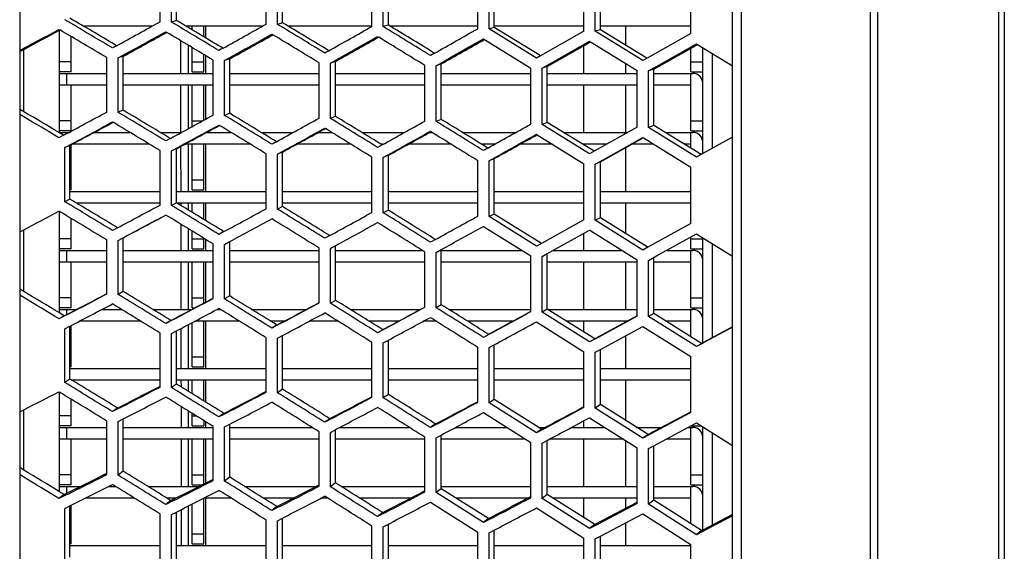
# Model space of a CAD drawing. Header units: millimetres. Extents: x 0 to 420, y -341 to 792.
# Tile 15 of 256: x 60.58 to 69.03, y 85.44 to 90.01. Entities that reach past the tile are written whole.
import ezdxf

# ---------------------------------------------------------------- set-up
doc = ezdxf.new("R2010")
doc.units = ezdxf.units.MM
doc.header["$LTSCALE"] = 23.1
doc.layers.get('0').update_dxf_attribs({"linetype": 'CONTINUOUS'})
doc.layers.add('06___PRT_ALL_SURFS', color=7, linetype='CONTINUOUS')

msp = doc.modelspace()

# ---------------------------------------------------------------- linework, layer by layer
at = {"color": 7, "linetype": 'Continuous'}
for p, q in [((69.0345, 123.5638), (69.0345, 61.6238)), ((68.9842, 123.5206), (68.9842, 61.667)), ((67.9446, 122.9524), (67.9446, 62.2352)), ((66.7745, 122.8659), (66.7745, 63.1815)), ((67.8854, 62.2517), (67.8854, 122.9359)), ((66.699, 62.4133), (66.699, 122.7743)), ((60.579, 121.3109), (60.579, 63.8767)), ((61.7845, 89.9873), (61.7845, 90.457)), ((61.8823, 89.9852), (61.8823, 90.4553)), ((62.6957, 89.9674), (62.6957, 90.4407)), ((62.7931, 89.9653), (62.7931, 90.439)), ((63.6039, 89.9476), (63.6039, 90.4244)), ((63.7011, 89.9455), (63.7011, 90.4227)), ((64.5122, 89.9277), (64.5122, 90.4082)), ((64.6097, 89.9256), (64.6097, 90.4064)), ((65.4239, 89.9078), (65.4239, 90.3919)), ((65.5219, 89.9057), (65.5219, 90.3901)), ((66.342, 89.8878), (66.342, 90.3754)), ((61.9263, 89.9986), (61.8823, 89.9852)), ((62.8371, 89.9787), (62.7931, 89.9653)), ((60.9165, 89.9224), (60.9253, 89.9172)), ((60.9199, 89.0345), (60.9199, 89.9142)), ((61.7145, 89.9486), (61.129, 89.9486)), ((61.8334, 89.9017), (61.8425, 89.8963)), ((62.6621, 89.9486), (62.0102, 89.9486)), ((62.0249, 89.9486), (62.0249, 89.9398)), ((62.0589, 89.9196), (62.0589, 89.9486)), ((62.1609, 89.8586), (62.1609, 89.9486)), ((62.1742, 89.9486), (62.1742, 89.8506)), ((63.6039, 89.9486), (62.887, 89.9486)), ((63.7451, 89.9588), (63.7011, 89.9455)), ((64.5122, 89.9486), (63.762, 89.9486)), ((64.6537, 89.939), (64.6097, 89.9256)), ((65.0163, 89.6757), (64.6097, 89.9256)), ((65.4239, 89.9486), (64.6537, 89.9486)), ((65.4239, 89.9078), (65.0514, 89.6957)), ((65.5659, 89.9191), (65.5219, 89.9057)), ((65.9311, 89.654), (65.5219, 89.9057)), ((66.3429, 89.9486), (65.5659, 89.9486)), ((65.7855, 89.7847), (65.7855, 89.9486)), ((66.342, 89.8878), (65.9663, 89.6739)), ((61.0219, 89.5576), (61.0219, 89.8602)), ((61.9597, 89.8258), (61.9601, 89.5439)), ((62.7444, 89.8812), (62.7536, 89.8756)), ((63.6525, 89.8607), (63.6618, 89.855)), ((64.5609, 89.8402), (64.5703, 89.8345)), ((64.5703, 89.8345), (64.9674, 89.5902)), ((65.1326, 89.6261), (65.4728, 89.8197)), ((65.4728, 89.8197), (65.4823, 89.8139)), ((65.4823, 89.8139), (65.8819, 89.5678)), ((66.0489, 89.6043), (66.3914, 89.7989)), ((66.3914, 89.7989), (66.4008, 89.7932)), ((60.6139, 89.2149), (60.6139, 89.7497)), ((61.4116, 89.7819), (61.3759, 89.7624)), ((61.425, 89.677), (61.4926, 89.714)), ((62.0249, 89.7869), (62.0249, 89.544)), ((62.0589, 89.5576), (62.0589, 89.7665)), ((62.3249, 89.7604), (62.2894, 89.7406)), ((63.2339, 89.7389), (63.1986, 89.719)), ((64.1417, 89.7173), (64.1065, 89.6974)), ((65.4249, 89.544), (65.4249, 89.7814)), ((66.3429, 89.5576), (66.3429, 89.7604)), ((66.4008, 89.7932), (66.699, 89.61)), ((66.4449, 88.8553), (66.4449, 89.7661)), ((66.5287, 88.9023), (66.5287, 89.7146)), ((61.0219, 89.6426), (60.9199, 89.6426)), ((61.3268, 89.2125), (61.3268, 89.6794)), ((61.469, 89.6921), (61.425, 89.677)), ((61.425, 89.2098), (61.425, 89.677)), ((62.0589, 89.6426), (62.1609, 89.6426)), ((62.1609, 89.5576), (62.1609, 89.7051)), ((62.1742, 89.6971), (62.1742, 89.544)), ((62.2406, 89.1866), (62.2406, 89.657)), ((62.3822, 89.6697), (62.3382, 89.6547)), ((62.3382, 89.1838), (62.3382, 89.6547)), ((63.1499, 89.1607), (63.1499, 89.6348)), ((63.2912, 89.6474), (63.2472, 89.6324)), ((63.2472, 89.1579), (63.2472, 89.6324)), ((65.0514, 89.6957), (65.0163, 89.6757)), ((65.9663, 89.6739), (65.9311, 89.654)), ((65.9663, 89.6739), (65.9311, 89.654)), ((66.3429, 89.6426), (66.4449, 89.6426)), ((61.0219, 89.5576), (60.9199, 89.5576)), ((62.0589, 89.5576), (62.1609, 89.5576)), ((64.0578, 89.1349), (64.0578, 89.6125)), ((64.1991, 89.6251), (64.1551, 89.6101)), ((64.1551, 89.1321), (64.1551, 89.6101)), ((64.9674, 89.109), (64.9674, 89.5902)), ((65.0651, 89.5878), (65.1326, 89.6261)), ((65.0651, 89.5878), (65.1048, 89.6104)), ((65.1091, 89.6028), (65.0651, 89.5878)), ((65.0651, 89.1062), (65.0651, 89.5878)), ((65.7855, 89.544), (65.7855, 89.6272)), ((65.8819, 89.083), (65.8819, 89.5678)), ((65.9803, 89.5654), (66.0489, 89.6043)), ((65.9803, 89.5654), (66.02, 89.5879)), ((66.0243, 89.5804), (65.9803, 89.5654)), ((65.9803, 89.0802), (65.9803, 89.5654)), ((66.02, 89.5879), (66.0489, 89.6043)), ((66.3429, 89.5576), (66.4449, 89.5576)), ((60.9199, 89.544), (61.3268, 89.544)), ((60.9843, 89.442), (60.9843, 89.544)), ((61.469, 89.544), (62.2406, 89.544)), ((62.3822, 89.544), (63.1499, 89.544)), ((63.2912, 89.544), (64.0578, 89.544)), ((64.1991, 89.544), (64.9674, 89.544)), ((65.1091, 89.544), (65.8819, 89.544)), ((66.0243, 89.544), (66.3599, 89.544)), ((66.3429, 89.051), (66.3429, 89.544)), ((61.3268, 89.442), (60.9199, 89.442)), ((61.0219, 89.051), (61.0219, 89.442)), ((62.2406, 89.442), (61.469, 89.442)), ((61.9602, 89.4419), (61.9607, 89.0373)), ((62.0249, 89.442), (62.0249, 89.0683)), ((62.0589, 89.0869), (62.0589, 89.442)), ((62.1609, 89.1428), (62.1609, 89.442)), ((62.1742, 89.442), (62.1742, 89.1501)), ((63.1499, 89.442), (62.3822, 89.442)), ((64.0578, 89.442), (63.2912, 89.442)), ((64.9674, 89.442), (64.1991, 89.442)), ((65.8819, 89.442), (65.1091, 89.442)), ((65.4249, 89.0374), (65.4249, 89.442)), ((65.7855, 89.0374), (65.7855, 89.442)), ((66.3429, 89.442), (66.0243, 89.442)), ((61.469, 89.2272), (61.425, 89.2098)), ((60.6139, 89.1713), (60.579, 89.1919)), ((60.6139, 89.1713), (60.579, 89.1919)), ((61.0219, 89.136), (60.9199, 89.136)), ((61.3759, 89.1271), (61.381, 89.1241)), ((62.0589, 89.136), (62.1485, 89.136)), ((62.3822, 89.2012), (62.3382, 89.1838)), ((63.2912, 89.1754), (63.2472, 89.1579)), ((64.1991, 89.1495), (64.1551, 89.1321)), ((65.1091, 89.1237), (65.0651, 89.1062)), ((66.3429, 89.136), (66.4449, 89.136)), ((61.0219, 89.051), (60.9199, 89.051)), ((60.9199, 89.0374), (61.0016, 89.0374)), ((60.9843, 89.0281), (60.9843, 89.0374)), ((61.2193, 89.0374), (61.5254, 89.0374)), ((61.7862, 89.0374), (61.9682, 89.0374)), ((62.1848, 89.0374), (62.3933, 89.0374)), ((62.2894, 89.1005), (62.2948, 89.0973)), ((62.6527, 89.0374), (62.9276, 89.0374)), ((63.1438, 89.0374), (63.2583, 89.0374)), ((63.1986, 89.074), (63.2041, 89.0706)), ((63.5169, 89.0374), (63.8835, 89.0374)), ((64.1001, 89.0374), (64.1229, 89.0374)), ((64.1065, 89.0476), (64.1121, 89.0441)), ((64.3815, 89.0374), (64.84, 89.0374)), ((65.4728, 88.8533), (65.0651, 89.1062)), ((65.249, 89.0374), (65.8008, 89.0374)), ((65.8819, 89.083), (65.5117, 88.8751)), ((66.0243, 89.0976), (65.9803, 89.0802)), ((66.3914, 88.8254), (65.9803, 89.0802)), ((66.122, 89.0374), (66.3599, 89.0374)), ((66.3429, 89.051), (66.4449, 89.051)), ((66.3429, 88.9011), (66.3429, 89.0374)), ((60.9561, 89.0131), (60.9165, 88.9918)), ((61.8728, 88.9854), (61.8334, 88.964)), ((62.7835, 88.9579), (62.7444, 88.9363)), ((62.7835, 88.9578), (62.7444, 88.9363)), ((65.0163, 89.021), (65.022, 89.0175)), ((65.0163, 89.021), (65.022, 89.0175)), ((65.022, 89.0175), (65.4239, 88.768)), ((65.5902, 88.8032), (65.9311, 88.9944)), ((65.9311, 88.9944), (65.9368, 88.9909)), ((65.9311, 88.9944), (65.9368, 88.9909)), ((65.9368, 88.9909), (66.342, 88.7395)), ((66.699, 88.9976), (66.4449, 88.8553)), ((60.9658, 88.9067), (61.0337, 88.943)), ((61.0098, 88.9258), (60.9658, 88.9067)), ((60.9658, 88.4425), (60.9658, 88.9067)), ((61.0219, 88.5444), (61.0219, 88.9322)), ((61.6948, 88.9354), (61.0279, 88.9354)), ((61.7845, 88.4138), (61.7845, 88.8812)), ((61.8823, 88.8782), (61.9497, 88.9148)), ((61.9263, 88.8972), (61.8823, 88.8782)), ((61.8823, 88.4104), (61.8823, 88.8782)), ((61.9609, 88.9159), (61.9615, 88.5307)), ((62.5607, 88.9354), (61.9969, 88.9354)), ((62.0249, 88.9354), (62.0249, 88.5308)), ((62.0589, 88.5444), (62.0589, 88.9354)), ((62.1609, 88.5444), (62.1609, 88.9354)), ((62.1742, 88.9354), (62.1742, 88.5308)), ((62.7931, 88.8499), (62.8601, 88.8868)), ((62.8371, 88.8689), (62.7931, 88.8499)), ((63.4242, 88.9354), (62.9583, 88.9354)), ((63.6915, 88.9304), (63.6525, 88.9087)), ((63.6965, 88.9354), (63.6833, 88.9354)), ((64.2879, 88.9354), (63.9163, 88.9354)), ((64.6581, 88.9354), (64.547, 88.9354)), ((64.5999, 88.9028), (64.5609, 88.881)), ((64.5999, 88.9028), (64.5609, 88.881)), ((65.1544, 88.9354), (64.8747, 88.9354)), ((65.6192, 88.9354), (65.4142, 88.9354)), ((65.4249, 88.9288), (65.4249, 88.9354)), ((65.5117, 88.8751), (65.4728, 88.8533)), ((65.5117, 88.8751), (65.4728, 88.8533)), ((65.7855, 88.5308), (65.7855, 88.9064)), ((66.0262, 88.9354), (65.8374, 88.9354)), ((66.3429, 88.9354), (66.2873, 88.9354)), ((62.6957, 88.3819), (62.6957, 88.8529)), ((62.7931, 88.3785), (62.7931, 88.8499)), ((63.6039, 88.3501), (63.6039, 88.8246)), ((63.7011, 88.8216), (63.7682, 88.8589)), ((63.7451, 88.8407), (63.7011, 88.8216)), ((63.7011, 88.3467), (63.7011, 88.8216)), ((64.5122, 88.3183), (64.5122, 88.7964)), ((64.6097, 88.7933), (64.6769, 88.8309)), ((64.6537, 88.8124), (64.6097, 88.7933)), ((64.6097, 88.3149), (64.6097, 88.7933)), ((65.5219, 88.765), (65.5902, 88.8032)), ((65.5219, 88.765), (65.5635, 88.7883)), ((65.5659, 88.784), (65.5219, 88.765)), ((66.4449, 88.8553), (66.3914, 88.8254)), ((65.4239, 88.2864), (65.4239, 88.768)), ((65.5219, 88.2829), (65.5219, 88.765)), ((66.342, 88.2542), (66.342, 88.7395)), ((61.0219, 88.6294), (61.0098, 88.6294)), ((62.0589, 88.6294), (62.1609, 88.6294)), ((61.0219, 88.5444), (61.0098, 88.5444)), ((61.0098, 88.5308), (61.7845, 88.5308)), ((61.9263, 88.5308), (62.6957, 88.5308)), ((62.0589, 88.5444), (62.1609, 88.5444)), ((62.8371, 88.5308), (63.6039, 88.5308)), ((63.7451, 88.5308), (64.5122, 88.5308)), ((64.6537, 88.5308), (65.4239, 88.5308)), ((65.5659, 88.5308), (66.3429, 88.5308)), ((61.0098, 88.464), (60.9658, 88.4425)), ((60.9165, 88.3608), (60.9199, 88.3588)), ((61.7845, 88.4288), (61.0687, 88.4288)), ((61.9263, 88.4319), (61.8823, 88.4104)), ((62.6957, 88.4288), (61.9314, 88.4288)), ((61.9617, 88.4288), (61.9617, 88.4104)), ((62.0249, 88.4288), (62.0249, 88.3722)), ((62.0589, 88.3515), (62.0589, 88.4288)), ((62.1609, 88.2896), (62.1609, 88.4288)), ((62.1742, 88.4288), (62.1742, 88.2814)), ((62.8371, 88.4), (62.7931, 88.3785)), ((63.6039, 88.4288), (62.8371, 88.4288)), ((63.7451, 88.3682), (63.7011, 88.3467)), ((64.5122, 88.4288), (63.7451, 88.4288)), ((65.4239, 88.4288), (64.6537, 88.4288)), ((66.3429, 88.4288), (65.5659, 88.4288)), ((65.7855, 88.1678), (65.7855, 88.4288)), ((60.9199, 87.4871), (60.9199, 88.3588)), ((61.0219, 88.0378), (61.0219, 88.2976)), ((62.7444, 88.2955), (62.746, 88.2945)), ((64.6537, 88.3363), (64.6097, 88.3149)), ((65.0163, 88.061), (64.6097, 88.3149)), ((65.4239, 88.2864), (65.0589, 88.0845)), ((65.5659, 88.3044), (65.5219, 88.2829)), ((65.9311, 88.0271), (65.5219, 88.2829)), ((60.579, 88.1836), (60.6139, 88.2019)), ((60.6139, 87.6703), (60.6139, 88.2018)), ((61.4193, 88.2186), (61.3759, 88.1956)), ((61.9619, 88.2497), (61.9623, 88.0241)), ((62.0249, 88.2113), (62.0249, 88.0242)), ((63.6525, 88.2631), (63.6543, 88.2619)), ((64.5609, 88.2306), (64.5629, 88.2294)), ((64.5629, 88.2294), (64.9674, 87.9766)), ((65.1326, 88.01), (65.4728, 88.198)), ((65.4728, 88.198), (65.4748, 88.1968)), ((65.4728, 88.198), (65.4748, 88.1968)), ((65.4748, 88.1968), (65.8819, 87.9421)), ((66.342, 88.2542), (65.9737, 88.0506)), ((61.0219, 88.1228), (60.9199, 88.1228)), ((61.3268, 87.6497), (61.3268, 88.1138)), ((61.425, 88.1101), (61.4926, 88.1459)), ((61.425, 87.6456), (61.425, 88.1101)), ((62.0589, 88.0378), (62.0589, 88.1906)), ((62.0589, 88.1228), (62.1609, 88.1228)), ((62.1609, 88.0378), (62.1609, 88.1282)), ((62.1742, 88.12), (62.1742, 88.0242)), ((62.3325, 88.185), (62.2894, 88.1618)), ((62.3382, 88.0756), (62.4054, 88.1118)), ((63.2414, 88.1515), (63.1986, 88.1282)), ((64.1492, 88.1181), (64.1065, 88.0946)), ((65.4249, 88.0242), (65.4249, 88.1693)), ((66.0489, 87.9762), (66.3914, 88.1652)), ((66.3429, 88.0378), (66.3429, 88.1363)), ((66.3429, 88.1228), (66.4449, 88.1228)), ((66.3914, 88.1652), (66.4449, 88.1318)), ((66.4449, 87.2294), (66.4449, 88.1318)), ((66.4449, 88.1318), (66.699, 87.9732)), ((61.0219, 88.0378), (60.9199, 88.0378)), ((60.9199, 88.0242), (61.3268, 88.0242)), ((60.9843, 87.9222), (60.9843, 88.0242)), ((61.469, 88.0242), (62.2406, 88.0242)), ((62.0589, 88.0378), (62.1609, 88.0378)), ((62.2406, 87.6117), (62.2406, 88.0793)), ((62.3382, 88.0756), (62.382, 88.0992)), ((62.3822, 88.0987), (62.3382, 88.0756)), ((62.3382, 87.6077), (62.3382, 88.0756)), ((62.3822, 88.0242), (63.1499, 88.0242)), ((63.1499, 87.5739), (63.1499, 88.0451)), ((63.2472, 88.0414), (63.3142, 88.0779)), ((63.2912, 88.0645), (63.2472, 88.0414)), ((63.2472, 87.5699), (63.2472, 88.0414)), ((63.2912, 88.0242), (64.0364, 88.0242)), ((64.1551, 88.0072), (64.2223, 88.044)), ((64.1551, 88.0072), (64.1987, 88.0311)), ((64.1991, 88.0303), (64.1551, 88.0072)), ((64.1991, 88.0242), (64.8913, 88.0242)), ((65.0589, 88.0845), (65.0163, 88.061)), ((65.1606, 88.0242), (65.7508, 88.0242)), ((65.9737, 88.0506), (65.9311, 88.0271)), ((65.9737, 88.0506), (65.9311, 88.0271)), ((66.1387, 88.0242), (66.3599, 88.0242)), ((66.3429, 88.0378), (66.4449, 88.0378)), ((66.3429, 87.5312), (66.3429, 88.0242)), ((66.5287, 87.2747), (66.5287, 88.0795)), ((64.0578, 87.5361), (64.0578, 88.0108)), ((64.1551, 87.5321), (64.1551, 88.0072)), ((64.9674, 87.4983), (64.9674, 87.9766)), ((65.0651, 87.9729), (65.1326, 88.01)), ((65.0651, 87.9729), (65.1086, 87.9969)), ((65.1091, 87.996), (65.0651, 87.9729)), ((65.0651, 87.4943), (65.0651, 87.9729)), ((65.8819, 87.4603), (65.8819, 87.9421)), ((65.9803, 87.9384), (66.0489, 87.9762)), ((66.0243, 87.9615), (65.9803, 87.9384)), ((65.9803, 87.4562), (65.9803, 87.9384)), ((61.3268, 87.9222), (60.9199, 87.9222)), ((61.0219, 87.5312), (61.0219, 87.9222)), ((62.2406, 87.9222), (61.469, 87.9222)), ((61.9625, 87.9222), (61.9632, 87.5176)), ((62.0249, 87.9222), (62.0249, 87.5176)), ((62.0589, 87.5312), (62.0589, 87.9222)), ((62.1609, 87.5718), (62.1609, 87.9222)), ((62.1742, 87.9222), (62.1742, 87.5788)), ((63.1499, 87.9222), (62.3822, 87.9222)), ((64.0578, 87.9222), (63.2912, 87.9222)), ((64.9674, 87.9222), (64.1991, 87.9222)), ((65.8819, 87.9222), (65.1091, 87.9222)), ((65.4249, 87.5176), (65.4249, 87.9222)), ((65.7855, 87.5176), (65.7855, 87.9222)), ((66.3429, 87.9222), (66.0243, 87.9222)), ((60.6139, 87.6183), (60.579, 87.6392)), ((60.6139, 87.6183), (60.579, 87.6392)), ((61.0219, 87.6162), (60.9199, 87.6162)), ((61.469, 87.6711), (61.425, 87.6456)), ((62.0589, 87.6162), (62.1609, 87.6162)), ((62.3822, 87.6331), (62.3382, 87.6077)), ((66.3429, 87.6162), (66.4449, 87.6162)), ((61.0219, 87.5312), (60.9199, 87.5312)), ((60.9199, 87.5176), (61.0671, 87.5176)), ((60.9843, 87.4749), (60.9843, 87.5176)), ((61.2868, 87.5176), (61.4525, 87.5176)), ((61.7218, 87.5176), (62.0581, 87.5176)), ((62.0589, 87.5312), (62.084, 87.5312)), ((62.2744, 87.5176), (62.3024, 87.5176)), ((62.5702, 87.5176), (63.041, 87.5176)), ((63.2912, 87.5953), (63.2472, 87.5699)), ((63.4166, 87.5176), (64.0202, 87.5176)), ((64.1991, 87.5576), (64.1551, 87.5321)), ((64.2632, 87.5176), (64.9674, 87.5176)), ((65.1091, 87.5197), (65.0651, 87.4943)), ((65.1126, 87.5176), (65.8819, 87.5176)), ((66.0243, 87.5176), (66.3599, 87.5176)), ((66.3429, 87.5312), (66.4449, 87.5312)), ((66.3429, 87.2822), (66.3429, 87.5176)), ((60.9844, 87.4712), (60.9165, 87.436)), ((60.9605, 87.4626), (60.9165, 87.436)), ((61.9008, 87.4316), (61.8334, 87.396)), ((65.4728, 87.2376), (65.0651, 87.4943)), ((65.8819, 87.4603), (65.5411, 87.2747)), ((66.0243, 87.4817), (65.9803, 87.4562)), ((66.3914, 87.1976), (65.9803, 87.4562)), ((60.9658, 87.3507), (61.0098, 87.3735)), ((60.9658, 86.89), (60.9658, 87.3507)), ((61.0219, 87.0246), (61.0219, 87.3779)), ((61.6195, 87.4156), (61.0909, 87.4156)), ((61.8774, 87.4227), (61.8334, 87.396)), ((61.9635, 87.3529), (61.9641, 87.011)), ((62.0249, 87.3853), (62.0249, 87.011)), ((62.0589, 87.0246), (62.0589, 87.4033)), ((62.4676, 87.4156), (62.0821, 87.4156)), ((62.1609, 87.0246), (62.1609, 87.4156)), ((62.1742, 87.4156), (62.1742, 87.011)), ((62.8496, 87.4156), (62.7357, 87.4156)), ((62.8114, 87.3922), (62.7444, 87.3564)), ((62.7884, 87.3831), (62.7444, 87.3564)), ((63.3134, 87.4156), (63.0654, 87.4156)), ((63.8308, 87.4156), (63.5807, 87.4156)), ((63.7195, 87.353), (63.6525, 87.3169)), ((64.1594, 87.4156), (64.0453, 87.4156)), ((64.8116, 87.4156), (64.4265, 87.4156)), ((65.0163, 87.4103), (65.4239, 87.1536)), ((65.7965, 87.4156), (65.2755, 87.4156)), ((65.4249, 87.322), (65.4249, 87.4156)), ((65.5659, 87.1731), (65.9311, 87.3716)), ((65.7855, 87.4096), (65.7855, 87.4156)), ((65.9311, 87.3716), (66.342, 87.1129)), ((66.3429, 87.4156), (66.1299, 87.4156)), ((66.699, 87.3646), (66.4603, 87.235)), ((61.7845, 86.8506), (61.7845, 87.3145)), ((61.8823, 87.3102), (61.9263, 87.3334)), ((61.8823, 86.8459), (61.8823, 87.3102)), ((62.6957, 86.8067), (62.6957, 87.2742)), ((62.7931, 87.2699), (62.8371, 87.2934)), ((62.7931, 86.802), (62.7931, 87.2699)), ((63.6977, 87.3412), (63.6525, 87.3169)), ((64.6282, 87.3138), (64.5609, 87.2773)), ((65.5411, 87.2747), (65.4728, 87.2376)), ((65.7855, 87.011), (65.7855, 87.2924)), ((63.6039, 86.763), (63.6039, 87.2341)), ((63.7011, 87.2298), (63.7451, 87.2534)), ((63.7011, 86.7583), (63.7011, 87.2298)), ((64.5122, 86.7193), (64.5122, 87.1939)), ((64.6097, 87.1896), (64.6537, 87.2134)), ((64.6097, 87.1896), (64.6537, 87.2134)), ((64.6097, 86.7146), (64.6097, 87.1896)), ((66.4603, 87.235), (66.3914, 87.1976)), ((66.4366, 87.2221), (66.3914, 87.1976)), ((66.4603, 87.235), (66.4366, 87.2221)), ((61.0219, 87.1096), (61.0098, 87.1096)), ((62.0589, 87.1096), (62.1609, 87.1096)), ((65.4239, 86.6755), (65.4239, 87.1536)), ((65.5219, 87.1492), (65.5659, 87.1731)), ((65.5219, 87.1492), (65.5659, 87.1731)), ((65.5219, 86.6707), (65.5219, 87.1492)), ((66.342, 86.6313), (66.342, 87.1129)), ((61.0219, 87.0246), (61.0098, 87.0246)), ((61.0098, 87.011), (61.7845, 87.011)), ((61.9263, 87.011), (62.6957, 87.011)), ((62.0589, 87.0246), (62.1609, 87.0246)), ((62.8371, 87.011), (63.6039, 87.011)), ((63.7451, 87.011), (64.5122, 87.011)), ((64.6537, 87.011), (65.4239, 87.011)), ((65.5659, 87.011), (66.3429, 87.011)), ((61.0098, 86.9195), (60.9658, 86.89)), ((61.7845, 86.909), (61.0271, 86.909)), ((61.9263, 86.8754), (61.8823, 86.8459)), ((62.6957, 86.909), (61.9263, 86.909)), ((61.9642, 86.909), (61.9643, 86.852)), ((62.0249, 86.909), (62.0249, 86.8148)), ((62.0589, 86.7939), (62.0589, 86.909)), ((62.1609, 86.731), (62.1609, 86.909)), ((62.1742, 86.909), (62.1742, 86.7228)), ((63.6039, 86.909), (62.8371, 86.909)), ((64.5122, 86.909), (63.7451, 86.909)), ((65.4239, 86.909), (64.6537, 86.909)), ((66.3429, 86.909), (65.5659, 86.909)), ((65.7855, 86.5618), (65.7855, 86.909)), ((60.9165, 86.8096), (60.9199, 86.8075)), ((60.9199, 85.9521), (60.9199, 86.8075)), ((62.8371, 86.8315), (62.7931, 86.802)), ((63.7451, 86.7878), (63.7011, 86.7583)), ((61.0219, 86.518), (61.0219, 86.7454)), ((61.4435, 86.6743), (61.3759, 86.6395)), ((61.4199, 86.6702), (61.3759, 86.6395)), ((61.9646, 86.6838), (61.965, 86.5044)), ((64.6537, 86.7441), (64.6097, 86.7146)), ((65.0163, 86.4573), (64.6097, 86.7146)), ((65.4239, 86.6755), (65.0837, 86.4933)), ((65.5659, 86.7002), (65.5219, 86.6707)), ((65.9311, 86.4115), (65.5219, 86.6707)), ((60.579, 86.6384), (60.6139, 86.656)), ((60.6139, 86.1378), (60.6139, 86.656)), ((61.0219, 86.603), (60.9199, 86.603)), ((61.4232, 86.6638), (61.3759, 86.6395)), ((62.0249, 86.6465), (62.0249, 86.5044)), ((62.0589, 86.518), (62.0589, 86.6254)), ((62.0589, 86.603), (62.0951, 86.603)), ((62.3566, 86.6288), (62.2894, 86.5938)), ((62.3334, 86.6245), (62.2894, 86.5938)), ((62.3366, 86.6184), (62.2894, 86.5938)), ((64.5609, 86.6317), (64.9674, 86.3742)), ((65.4728, 86.5871), (65.8819, 86.3278)), ((66.342, 86.6313), (65.9997, 86.4481)), ((61.0219, 86.518), (60.9199, 86.518)), ((60.9199, 86.5044), (61.3268, 86.5044)), ((60.9843, 86.4024), (60.9843, 86.5044)), ((61.3268, 86.099), (61.3268, 86.559)), ((61.425, 86.554), (61.469, 86.5766)), ((61.425, 86.0936), (61.425, 86.554)), ((61.469, 86.5044), (62.2406, 86.5044)), ((62.0589, 86.518), (62.1609, 86.518)), ((62.1609, 86.5622), (62.1609, 86.518)), ((62.1742, 86.5539), (62.1742, 86.5044)), ((62.2406, 86.0491), (62.2406, 86.5126)), ((62.3382, 86.5077), (62.3822, 86.5306)), ((62.3382, 86.0437), (62.3382, 86.5077)), ((62.3822, 86.5044), (63.0895, 86.5044)), ((63.2656, 86.5836), (63.1986, 86.5483)), ((63.2426, 86.579), (63.1986, 86.5483)), ((63.3285, 86.5044), (63.9248, 86.5044)), ((64.1736, 86.5385), (64.1065, 86.5028)), ((64.1505, 86.5335), (64.1065, 86.5028)), ((64.3224, 86.5044), (64.762, 86.5044)), ((65.0342, 86.5044), (65.0912, 86.5044)), ((65.3183, 86.5044), (65.6034, 86.5044)), ((65.4249, 86.5044), (65.4249, 86.5614)), ((65.8765, 86.5044), (66.0922, 86.5044)), ((66.0243, 86.3463), (66.3914, 86.5423)), ((66.3205, 86.5044), (66.3599, 86.5044)), ((66.3429, 86.0114), (66.3429, 86.5044)), ((66.3459, 86.518), (66.4298, 86.518)), ((66.3914, 86.5423), (66.4449, 86.5085)), ((66.4449, 85.6227), (66.4449, 86.5085)), ((66.4449, 86.5085), (66.699, 86.3477)), ((63.1499, 85.9994), (63.1499, 86.4665)), ((63.2472, 86.4615), (63.2912, 86.4847)), ((63.2472, 86.4615), (63.2912, 86.4847)), ((63.2472, 85.9941), (63.2472, 86.4615)), ((64.0578, 85.9498), (64.0578, 86.4204)), ((64.1551, 86.4155), (64.1991, 86.4388)), ((64.1551, 86.4155), (64.1991, 86.4388)), ((65.0837, 86.4933), (65.0163, 86.4573)), ((65.0603, 86.488), (65.0163, 86.4573)), ((65.0632, 86.4824), (65.0163, 86.4573)), ((65.9997, 86.4481), (65.9311, 86.4115)), ((65.9751, 86.4422), (65.9311, 86.4115)), ((65.9781, 86.4366), (65.9311, 86.4115)), ((66.5287, 85.6664), (66.5287, 86.4554)), ((61.3268, 86.4024), (60.9199, 86.4024)), ((61.0219, 86.0114), (61.0219, 86.4024)), ((62.2406, 86.4024), (61.469, 86.4024)), ((61.9651, 86.4024), (61.9659, 85.9978)), ((62.0249, 86.4024), (62.0249, 85.9978)), ((62.0589, 86.0114), (62.0589, 86.4024)), ((62.1609, 86.0194), (62.1609, 86.4024)), ((62.1742, 86.4024), (62.1742, 86.0262)), ((63.1499, 86.4024), (62.3822, 86.4024)), ((64.0578, 86.4024), (63.2912, 86.4024)), ((64.1551, 85.9445), (64.1551, 86.4155)), ((64.923, 86.4024), (64.1991, 86.4024)), ((64.9674, 85.9001), (64.9674, 86.3742)), ((65.0651, 86.3693), (65.1091, 86.3927)), ((65.0651, 85.8948), (65.0651, 86.3693)), ((65.7643, 86.4024), (65.1272, 86.4024)), ((65.4249, 85.9978), (65.4249, 86.4024)), ((65.7855, 85.9978), (65.7855, 86.389)), ((65.9803, 86.3228), (66.0243, 86.3463)), ((65.9803, 86.3228), (66.0243, 86.3463)), ((66.3429, 86.4024), (66.1295, 86.4024)), ((65.8819, 85.8502), (65.8819, 86.3278)), ((65.9803, 85.8448), (65.9803, 86.3228)), ((60.6139, 86.0774), (60.579, 86.0986)), ((61.0219, 86.0964), (60.9199, 86.0964)), ((61.469, 86.1271), (61.425, 86.0936)), ((62.0589, 86.0964), (62.1609, 86.0964)), ((66.3429, 86.0964), (66.4449, 86.0964)), ((61.0219, 86.0114), (60.9199, 86.0114)), ((60.9199, 85.9978), (61.102, 85.9978)), ((60.9843, 85.9392), (60.9843, 85.9978)), ((61.3446, 85.9978), (61.4016, 85.9978)), ((61.6793, 85.9978), (62.1185, 85.9978)), ((62.0589, 86.0114), (62.1452, 86.0114)), ((62.3822, 86.0772), (62.3382, 86.0437)), ((62.5099, 85.9978), (63.1261, 85.9978)), ((63.2912, 86.0276), (63.2472, 85.9941)), ((63.3387, 85.9978), (64.0578, 85.9978)), ((64.1991, 85.9978), (64.9674, 85.9978)), ((65.1091, 85.9978), (65.8819, 85.9978)), ((66.0243, 85.9978), (66.3599, 85.9978)), ((66.3429, 86.0114), (66.4449, 86.0114)), ((66.3429, 85.6764), (66.3429, 85.9978)), ((60.9605, 85.9274), (60.9165, 85.8927)), ((60.9844, 85.9267), (60.9165, 85.8927)), ((64.1991, 85.978), (64.1551, 85.9445)), ((64.5609, 85.6866), (64.1551, 85.9445)), ((65.1091, 85.9283), (65.0651, 85.8948)), ((60.9658, 85.8076), (61.0098, 85.8296)), ((61.0219, 85.5048), (61.0219, 85.8356)), ((61.5667, 85.8958), (61.142, 85.8958)), ((61.8774, 85.8755), (61.8334, 85.8408)), ((61.9008, 85.8751), (61.8334, 85.8408)), ((61.9175, 85.8958), (61.8446, 85.8958)), ((62.0249, 85.8277), (62.0249, 85.4912)), ((62.0589, 85.5048), (62.0589, 85.845)), ((62.3971, 85.8958), (62.1582, 85.8958)), ((62.1609, 85.5048), (62.1609, 85.8958)), ((62.1742, 85.8958), (62.1742, 85.4912)), ((62.9283, 85.8958), (62.6735, 85.8958)), ((63.2255, 85.8958), (63.1659, 85.8958)), ((63.9339, 85.8958), (63.5009, 85.8958)), ((64.1065, 85.8626), (64.5122, 85.6046)), ((64.9393, 85.8958), (64.3292, 85.8958)), ((65.4728, 85.635), (65.0651, 85.8948)), ((65.8819, 85.8958), (65.1603, 85.8958)), ((65.4249, 85.728), (65.4249, 85.8958)), ((65.8819, 85.8502), (65.5411, 85.6708)), ((65.7855, 85.8101), (65.7855, 85.8958)), ((66.0243, 85.8783), (65.9803, 85.8448)), ((66.3914, 85.5831), (65.9803, 85.8448)), ((66.3429, 85.8958), (66.0243, 85.8958)), ((60.9658, 85.3514), (60.9658, 85.8076)), ((61.7845, 85.3014), (61.7845, 85.7608)), ((61.8823, 85.7552), (61.9263, 85.7775)), ((61.8823, 85.7552), (61.9263, 85.7775)), ((61.8823, 85.2954), (61.8823, 85.7552)), ((61.9663, 85.7979), (61.9669, 85.4912)), ((62.7884, 85.824), (62.7444, 85.7893)), ((62.8114, 85.8239), (62.7444, 85.7893)), ((63.7195, 85.7729), (63.6525, 85.738)), ((63.6965, 85.7726), (63.6525, 85.738)), ((65.0163, 85.8122), (65.4239, 85.5524)), ((65.5659, 85.5698), (65.9311, 85.7616)), ((65.9311, 85.7616), (66.342, 85.4998)), ((66.699, 85.7444), (66.4603, 85.6192)), ((62.6957, 85.2457), (62.6957, 85.7086)), ((62.7931, 85.703), (62.8371, 85.7257)), ((62.7931, 85.2398), (62.7931, 85.703)), ((63.6039, 85.1902), (63.6039, 85.6566)), ((63.7011, 85.651), (63.7451, 85.6739)), ((64.6282, 85.7218), (64.5609, 85.6866)), ((64.6049, 85.7212), (64.5609, 85.6866)), ((64.6097, 85.7121), (64.5609, 85.6866)), ((65.5411, 85.6708), (65.4728, 85.635)), ((65.5168, 85.6697), (65.4728, 85.635)), ((65.5216, 85.6606), (65.4728, 85.635)), ((65.7855, 85.4912), (65.7855, 85.6851)), ((61.0219, 85.5898), (61.0098, 85.5898)), ((62.0589, 85.5898), (62.1609, 85.5898)), ((63.7011, 85.1843), (63.7011, 85.651)), ((64.5122, 85.1347), (64.5122, 85.6046)), ((64.6097, 85.599), (64.6537, 85.622)), ((64.6097, 85.599), (64.6537, 85.622)), ((64.6097, 85.1288), (64.6097, 85.599)), ((66.4603, 85.6192), (66.3914, 85.5831)), ((66.4354, 85.6177), (66.3914, 85.5831)), ((66.4603, 85.6192), (66.4449, 85.6111)), ((61.0219, 85.5048), (61.0098, 85.5048)), ((61.0098, 85.4912), (61.7845, 85.4912)), ((61.9263, 85.4912), (62.6957, 85.4912)), ((62.0589, 85.5048), (62.1609, 85.5048)), ((62.8371, 85.4912), (63.6039, 85.4912)), ((63.7451, 85.4912), (64.5122, 85.4912)), ((64.6537, 85.4912), (65.4239, 85.4912)), ((65.4239, 85.079), (65.4239, 85.5524)), ((65.5219, 85.5468), (65.5659, 85.5698)), ((65.5219, 85.5468), (65.5659, 85.5698)), ((65.5219, 85.073), (65.5219, 85.5468)), ((65.5659, 85.4912), (66.3429, 85.4912)), ((66.342, 85.0229), (66.342, 85.4998))]:
    msp.add_line(p, q, dxfattribs=at)
for centre, radius, start, end in [((5.3639, -4.3743), 109.5402, 59.247065, 59.496342), ((14.2732, 175.809), 98.0953, 298.720449, 298.969123), ((-4.3278, -20.7035), 128.9797, 58.902628, 59.113587), ((6.6727, 189.8466), 114.5183, 299.075924, 299.288393), ((19.4659, 166.1086), 86.7323, 298.295755, 298.549281), ((5.5469, -4.0551), 109.0759, 59.243811, 59.488901), ((13.9805, 176.4029), 98.8553, 298.726119, 298.951623), ((-4.0354, -20.1889), 128.2913, 58.895124, 59.102595), ((-18.7757, -44.8018), 157.5298, 58.642699, 58.815265), ((-4.4579, 210.1506), 138.1346, 299.343356, 299.519549), ((-42.0205, -83.2671), 202.9277, 58.467692, 58.601873), ((-21.8442, 241.5591), 174.4978, 299.522283, 299.662187), ((6.6225, 190.025), 114.7974, 299.03473, 299.266832), ((-18.2901, -43.9472), 156.45, 58.630854, 58.800717), ((-4.5739, 210.483), 138.5806, 299.301048, 299.493369), ((-41.1466, -81.7392), 201.0706, 58.451425, 58.583751), ((-22.093, 242.1848), 175.2648, 299.478824, 299.631326), ((66.3599, 89.459), 0.085, 0, 90), ((18.6802, 167.9991), 89.5883, 298.157123, 298.426328), ((-1.2136, -15.335), 121.8736, 58.84773, 59.071824), ((6.8543, -1.8143), 105.681, 59.232186, 59.422941), ((18.471, 168.447), 90.1802, 298.162477, 298.409368), ((-0.9395, -14.868), 121.2361, 58.843968, 59.066535), ((12.66, 179.4069), 102.9463, 298.557681, 298.791034), ((-13.7169, -36.0703), 146.5366, 58.547614, 58.733579), ((4.0802, 195.4297), 121.5827, 298.870161, 299.067533), ((-33.1715, -68.0566), 184.4261, 58.33164, 58.479454), ((-8.7596, 219.1316), 149.0018, 299.093977, 299.255309), ((12.3452, 180.0634), 103.7722, 298.55574, 298.769522), ((-13.2754, -35.3131), 145.5637, 58.539596, 58.724405), ((3.5943, 196.4201), 122.7837, 298.860895, 299.041399), ((-32.4124, -66.7561), 182.8236, 58.319278, 58.466385), ((-9.5496, 220.7075), 150.8627, 299.077367, 299.224492), ((-29.5141, 257.1017), 192.739, 299.228748, 299.354035), ((66.3599, 88.9524), 0.085, 0, 90), ((-30.9194, 259.8473), 195.9215, 299.204733, 299.318484), ((22.0834, 161.9327), 83.1916, 297.590775, 297.826192), ((1.4605, -10.8446), 115.7532, 58.827718, 59.064663), ((17.5247, 170.7749), 93.5002, 297.999254, 298.25302), ((-9.4569, -28.8636), 137.268, 58.488221, 58.687325), ((10.7969, 183.6699), 108.5047, 298.356851, 298.57499), ((-25.9777, -55.878), 169.3818, 58.232024, 58.393231), ((1.7053, -10.4403), 115.1852, 58.827637, 59.063907), ((17.3024, 171.2665), 94.1372, 297.996862, 298.23205), ((-9.0409, -28.1685), 136.3621, 58.483946, 58.684441), ((10.4572, 184.3988), 109.4066, 298.347505, 298.549402), ((-25.3075, -54.753), 167.9762, 58.223497, 58.38543), ((1.0481, 202.1004), 129.8166, 298.625728, 298.808128), ((-53.2124, -100.0897), 221.759, 58.059532, 58.182867), ((-13.9196, 230.0931), 162.0236, 298.805389, 298.952001), ((0.5114, 203.2216), 131.1574, 298.609407, 298.777858), ((-51.9909, -98.0429), 219.2791, 58.046658, 58.170836), ((-14.8225, 231.9328), 164.1708, 298.782047, 298.916996), ((66.3599, 87.9392), 0.085, 0, 90), ((3.2127, -8.0042), 111.5283, 58.842532, 59.024031), ((21.4743, 163.6407), 85.807, 297.416346, 297.674173), ((-5.8386, -22.8784), 129.383, 58.46382, 58.675781), ((16.1102, 174.2185), 98.1262, 297.817043, 298.041639), ((-20.0373, -45.9914), 156.9536, 58.168192, 58.342532), ((21.4529, 163.7547), 86.0165, 297.379083, 297.654039), ((-5.4839, -22.2995), 128.609, 58.46325, 58.676571), ((16.0532, 174.4214), 98.4311, 297.777749, 298.016895), ((-19.4627, -45.045), 155.751, 58.163447, 58.339179), ((8.5204, 188.946), 115.155, 298.129111, 298.32027), ((-42.5815, -82.3993), 200.223, 57.955447, 58.092162), ((-2.703, 210.4456), 139.8704, 298.351929, 298.509514), ((66.3599, 87.4326), 0.085, 0, 90), ((8.4058, 189.2874), 115.6094, 298.087569, 298.290852), ((-41.5779, -80.7424), 198.19, 57.946434, 58.084568), ((-2.9189, 211.0209), 140.5791, 298.30795, 298.475365), ((-20.4883, 244.1766), 178.4678, 298.485032, 298.609019), ((-20.9056, 245.198), 179.665, 298.438514, 298.570094), ((-2.7451, -17.8886), 122.628, 58.473675, 58.698191), ((20.5473, 166.1755), 89.4033, 297.221746, 297.46774), ((-15.0707, -37.8814), 146.556, 58.139459, 58.326656), ((24.6763, 157.8282), 79.7308, 296.79095, 297.034831), ((-2.4618, -17.4397), 122.003, 58.476755, 58.700667), ((20.5182, 166.3221), 89.6454, 297.181376, 297.443509), ((-14.5873, -37.1014), 145.5437, 58.138433, 58.32699), ((14.5831, 178.0917), 103.188, 297.57931, 297.791903), ((-34.0433, -68.3919), 182.9274, 57.887244, 58.037082), ((6.0166, 194.9474), 122.5568, 297.84766, 298.026659), ((14.5131, 178.3424), 103.5416, 297.536773, 297.763), ((-33.2284, -67.0668), 181.2767, 57.882037, 58.033265), ((5.8786, 195.3649), 123.0898, 297.802752, 297.993028), ((-64.6796, -117.2846), 240.9752, 57.707955, 57.82189), ((-6.9451, 220.1457), 151.3563, 298.02623, 298.171545), ((-7.2081, 220.8563), 152.2073, 297.97881, 298.133137), ((-28.7769, 262.487), 199.559, 298.064652, 298.183064), ((66.3599, 86.4194), 0.085, 0, 90), ((24.2172, 159.3943), 82.1543, 296.585873, 296.853182), ((-10.8771, -31.1788), 137.7695, 58.14511, 58.344863), ((-0.7027, -14.7304), 117.9912, 58.517701, 58.689858), ((24.209, 159.4977), 82.3486, 296.544378, 296.82946), ((-10.4672, -30.5322), 136.91, 58.147724, 58.348804), ((19.4789, 169.173), 93.4781, 296.988793, 297.222799), ((-27.0617, -57.1202), 168.7847, 57.854255, 58.016939), ((12.82, 182.6694), 108.9871, 297.302655, 297.50311), ((-53.3652, -98.9724), 218.6574, 57.64494, 57.770564), ((66.3599, 85.9128), 0.085, 0, 90), ((19.4411, 169.3569), 93.7577, 296.945222, 297.19441), ((-26.3896, -56.0458), 167.4231, 57.85278, 58.016824), ((12.735, 182.9766), 109.3982, 297.256794, 297.469994), ((-52.1624, -97.0386), 216.2854, 57.639281, 57.766293), ((3.0865, 202.1151), 131.194, 297.526787, 297.693518), ((2.9199, 202.6254), 131.8232, 297.478452, 297.655628), ((-12.0454, 232.0072), 165.1613, 297.660689, 297.793644), ((-12.369, 232.8916), 166.1951, 297.609783, 297.750939)]:
    msp.add_arc(centre, radius, start, end, dxfattribs=at)
for points in [[(64.5609, 88.881), (64.4258, 88.9649), (64.2905, 89.0486), (64.1551, 89.1321)], [(64.1121, 89.0441), (64.2456, 88.9616), (64.3789, 88.8791), (64.5122, 88.7964)], [(64.5609, 87.2773), (64.4258, 87.3624), (64.2905, 87.4473), (64.1551, 87.5321)], [(64.1065, 87.4488), (64.2418, 87.3639), (64.377, 87.279), (64.5122, 87.1939)], [(64.1065, 86.5028), (63.9714, 86.5881), (63.8363, 86.6733), (63.7011, 86.7583)]]:
    msp.add_open_spline(points, degree=3, dxfattribs=at)
at = {"layer": '06___PRT_ALL_SURFS', "color": 7, "linetype": 'Continuous'}
for p, q in [((61.9263, 89.9986), (61.9263, 90.4662)), ((62.8371, 89.9787), (62.8371, 90.4499)), ((63.7451, 89.9588), (63.7451, 90.4337)), ((64.6537, 89.939), (64.6537, 90.4174)), ((65.5659, 89.9191), (65.5659, 90.4011)), ((60.9207, 89.9147), (60.9253, 89.9172)), ((60.9207, 89.9147), (60.9253, 89.9172)), ((61.8378, 89.8938), (61.8425, 89.8963)), ((65.0348, 89.7059), (64.6537, 89.939)), ((65.9496, 89.6842), (65.5659, 89.9191)), ((62.7489, 89.873), (62.7536, 89.8756)), ((62.7489, 89.873), (62.7536, 89.8756)), ((63.6572, 89.8524), (63.6618, 89.855)), ((64.5657, 89.8318), (64.5703, 89.8345)), ((65.1091, 89.6028), (65.4776, 89.8112)), ((65.4776, 89.8112), (65.4823, 89.8139)), ((60.579, 89.731), (60.6139, 89.7497)), ((61.4116, 89.7819), (61.3937, 89.7925)), ((62.3249, 89.7604), (62.3075, 89.7708)), ((62.3249, 89.7604), (62.3075, 89.7708)), ((63.2339, 89.7389), (63.2169, 89.7492)), ((64.1417, 89.7173), (64.1249, 89.7276)), ((64.1417, 89.7173), (64.1249, 89.7276)), ((66.0243, 89.5804), (66.3961, 89.7906)), ((66.3961, 89.7906), (66.4008, 89.7932)), ((61.469, 89.2272), (61.469, 89.6921)), ((62.3822, 89.2012), (62.3822, 89.6697)), ((63.2912, 89.1754), (63.2912, 89.6474)), ((65.0514, 89.6957), (65.0348, 89.7059)), ((65.9663, 89.6739), (65.9496, 89.6842)), ((64.1991, 89.1495), (64.1991, 89.6251)), ((65.1091, 89.1237), (65.1091, 89.6028)), ((66.0243, 89.0976), (66.0243, 89.5804)), ((60.6139, 89.2149), (60.579, 89.2354)), ((60.6139, 89.2149), (60.579, 89.2354)), ((65.5117, 88.8751), (65.1091, 89.1237)), ((62.292, 89.0958), (62.2948, 89.0973)), ((63.2013, 89.0691), (63.2041, 89.0706)), ((63.2013, 89.0691), (63.2041, 89.0706)), ((64.1093, 89.0425), (64.1121, 89.0441)), ((66.4303, 88.8472), (66.0243, 89.0976)), ((60.9561, 89.0131), (60.9199, 89.0345)), ((65.0191, 89.0159), (65.022, 89.0175)), ((65.5659, 88.784), (65.9339, 88.9893)), ((65.9339, 88.9893), (65.9368, 88.9909)), ((61.0098, 88.464), (61.0098, 88.9258)), ((61.9263, 88.4319), (61.9263, 88.8972)), ((62.8371, 88.4), (62.8371, 88.8689)), ((63.7451, 88.3682), (63.7451, 88.8407)), ((64.6537, 88.3363), (64.6537, 88.8124)), ((65.5659, 88.3044), (65.5659, 88.784)), ((65.0603, 88.0836), (64.6537, 88.3363)), ((65.9751, 88.0498), (65.5659, 88.3044)), ((61.469, 87.6711), (61.469, 88.1331)), ((62.3822, 87.6331), (62.3822, 88.0987)), ((63.2912, 87.5953), (63.2912, 88.0645)), ((64.1991, 87.5576), (64.1991, 88.0303)), ((65.1091, 87.5197), (65.1091, 87.996)), ((66.0243, 87.4817), (66.0243, 87.9615)), ((60.6139, 87.6703), (60.579, 87.6911)), ((65.5168, 87.2643), (65.1091, 87.5197)), ((60.9605, 87.4626), (60.9199, 87.4871)), ((65.8812, 87.4615), (65.5168, 87.2643)), ((66.4354, 87.2243), (66.0243, 87.4817)), ((61.0098, 86.9195), (61.0098, 87.3735)), ((66.699, 87.3666), (66.4449, 87.2294)), ((61.9263, 86.8754), (61.9263, 87.3334)), ((62.8371, 86.8315), (62.8371, 87.2934)), ((63.7451, 86.7878), (63.7451, 87.2534)), ((64.6537, 86.7441), (64.6537, 87.2134)), ((66.4449, 87.2294), (66.4354, 87.2243)), ((66.4449, 87.2294), (66.4354, 87.2243)), ((65.5659, 86.7002), (65.5659, 87.1731)), ((61.7845, 86.8573), (61.7817, 86.8559)), ((65.0603, 86.488), (64.6537, 86.7441)), ((65.9751, 86.4422), (65.5659, 86.7002)), ((66.3394, 86.636), (65.9751, 86.4422)), ((61.469, 86.1271), (61.469, 86.5766)), ((62.3822, 86.0772), (62.3822, 86.5306)), ((63.2912, 86.0276), (63.2912, 86.4847)), ((64.1991, 85.978), (64.1991, 86.4388)), ((65.1091, 85.9283), (65.1091, 86.3927)), ((66.0243, 85.8783), (66.0243, 86.3463)), ((60.6139, 86.1378), (60.579, 86.1589)), ((61.3268, 86.1103), (61.3222, 86.1081)), ((62.2406, 86.0601), (62.2362, 86.0578)), ((62.2406, 86.0601), (62.2362, 86.0578)), ((63.1499, 86.0101), (63.1456, 86.0079)), ((60.9605, 85.9274), (60.9199, 85.9521)), ((64.0578, 85.9603), (64.0535, 85.9581)), ((64.0578, 85.9603), (64.0535, 85.9581)), ((64.6049, 85.7212), (64.1991, 85.978)), ((64.9674, 85.9105), (64.9631, 85.9083)), ((65.5168, 85.6697), (65.1091, 85.9283)), ((61.0098, 85.3889), (61.0098, 85.8296)), ((65.8776, 85.8583), (65.5168, 85.6697)), ((65.8819, 85.8606), (65.8776, 85.8583)), ((65.8819, 85.8606), (65.8776, 85.8583)), ((66.4354, 85.6177), (66.0243, 85.8783)), ((61.9263, 85.3329), (61.9263, 85.7775)), ((66.699, 85.7552), (66.4449, 85.6227)), ((62.8371, 85.2772), (62.8371, 85.7257)), ((63.7451, 85.2217), (63.7451, 85.6739)), ((64.6537, 85.1662), (64.6537, 85.622)), ((66.4449, 85.6227), (66.4354, 85.6177)), ((65.5659, 85.1105), (65.5659, 85.5698))]:
    msp.add_line(p, q, dxfattribs=at)
for centre, radius, start, end in [((5.8637, -4.0563), 109.0467, 59.387357, 59.621444), ((-3.6711, -20.2114), 128.2546, 59.040345, 59.238715), ((-17.8564, -44.0009), 156.4032, 58.777625, 58.940191), ((19.8866, 165.8371), 86.3019, 298.158798, 298.390072), ((14.7468, 175.5647), 97.7603, 298.550083, 298.796438), ((-40.6029, -81.8417), 201.0073, 58.599639, 58.726383), ((7.2555, 189.5129), 114.051, 298.904513, 299.115151), ((-3.7045, 209.6641), 137.4498, 299.171124, 299.34597), ((-20.7958, 240.7787), 173.4115, 299.349421, 299.488455), ((7.5831, -1.0849), 104.7202, 59.381013, 59.575367), ((-0.7555, -15.1385), 121.5076, 58.974018, 59.195944), ((19.1213, 167.7672), 89.2783, 297.981716, 298.24985), ((-13.104, -35.7246), 145.9611, 58.673384, 58.857609), ((-32.2828, -67.4195), 183.4566, 58.456609, 58.603176), ((13.1935, 179.0966), 102.5223, 298.381461, 298.614003), ((4.7517, 194.9932), 120.9805, 298.693373, 298.890212), ((-7.8644, 218.471), 148.0944, 298.916832, 299.077916), ((-28.2086, 255.9863), 191.2342, 299.051426, 299.17675), ((1.8536, -10.7235), 115.4886, 58.950627, 59.187809), ((-8.9478, -28.6436), 136.8569, 58.611051, 58.810491), ((-25.2716, -55.4715), 168.7072, 58.354558, 58.516196), ((-52.1219, -99.2763), 220.5349, 58.181566, 58.305421), ((18.0153, 170.4883), 93.116, 297.817842, 298.072127), ((4.0044, -7.1922), 110.4696, 58.988273, 59.173273), ((22.0757, 163.0186), 84.9749, 297.232532, 297.50985), ((-5.3781, -22.698), 129.0344, 58.585776, 58.798034), ((16.8867, 173.3369), 96.9815, 297.639694, 297.881587), ((-19.4162, -45.6653), 156.3952, 58.289961, 58.464694), ((9.5648, 187.6571), 113.5237, 297.958519, 298.164863), ((-41.6654, -81.7749), 199.254, 58.07682, 58.214019), ((-1.2141, 208.4604), 137.4143, 298.188336, 298.359063), ((-18.172, 240.8531), 174.4401, 298.328692, 298.463782), ((-2.3255, -17.7397), 122.3311, 58.594672, 58.819443), ((21.203, 165.4649), 88.4647, 297.039784, 297.303191), ((-14.5182, -37.6166), 146.0891, 58.260379, 58.447929), ((15.4415, 177.0729), 101.8812, 297.403961, 297.631974), ((-33.2584, -67.9021), 182.1451, 58.007874, 58.158158), ((7.1939, 193.4303), 120.6593, 297.679194, 297.871712), ((-5.2183, 217.7425), 148.4178, 297.864904, 298.021879), ((-25.4392, 256.9745), 193.0176, 297.960723, 298.082144), ((0.1596, -13.8249), 116.8215, 58.660222, 58.835776), ((24.7776, 158.8192), 81.3782, 296.399457, 296.684148), ((-10.3811, -30.9617), 137.3762, 58.265096, 58.465162), ((20.1965, 168.3581), 92.4158, 296.808824, 297.058315), ((-26.3786, -56.7293), 168.1434, 57.974059, 58.137151), ((13.7741, 181.4849), 107.4868, 297.129441, 297.343592), ((-52.3244, -98.2115), 217.5109, 57.764358, 57.890478), ((4.4244, 200.3129), 128.9676, 297.360583, 297.539315), ((-10.0164, 229.0567), 161.5963, 297.501763, 297.64504)]:
    msp.add_arc(centre, radius, start, end, dxfattribs=at)
for points in [[(64.5999, 88.9028), (64.4664, 88.9852), (64.3328, 89.0674), (64.1991, 89.1495)], [(64.6049, 87.304), (64.4697, 87.3886), (64.3345, 87.4732), (64.1991, 87.5576)], [(64.1505, 86.5335), (64.0154, 86.6184), (63.8803, 86.7032), (63.7451, 86.7878)]]:
    msp.add_open_spline(points, degree=3, dxfattribs=at)

doc.saveas('drawing.dxf')
